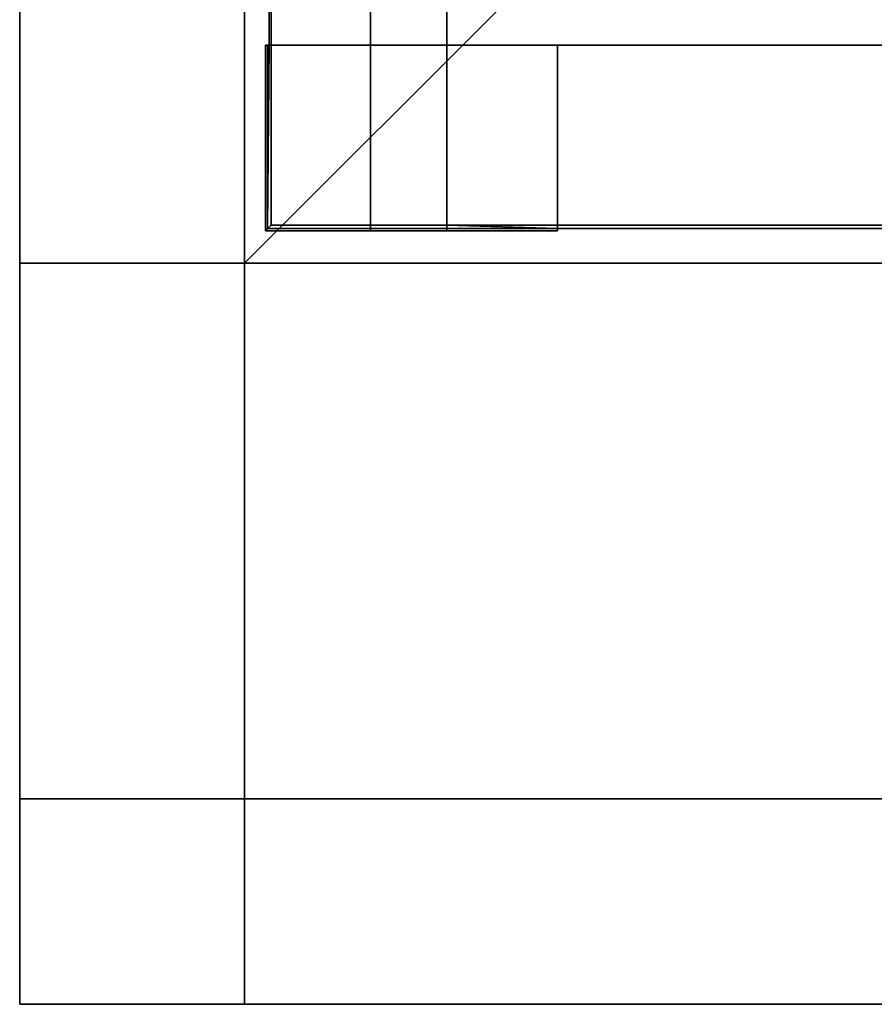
# Model space of a CAD drawing. Extents: x -17.9 to 18, y -14.2 to 13.3.
# Tile 1 of 61: x -17.9 to -14.7, y -13.3 to -9.7. Entities that reach past the tile are written whole.
import ezdxf

# ---------------------------------------------------------------- set-up
doc = ezdxf.new("R2010")
doc.units = 0
doc.layers.add('GRATE_-_1', color=250, linetype='CONTINUOUS')
doc.layers.add('RGM8058UC_-_BODY', color=252, linetype='CONTINUOUS')

msp = doc.modelspace()

# ---------------------------------------------------------------- linework, layer by layer
at = {"layer": 'GRATE_-_1'}
for points in [[(-16.9527, -9.7517, 7.573), (-16.9598, -9.7517, 7.3179), (-16.9598, -7.6299, 7.3179), (-16.9527, -7.6299, 7.573)], [(-16.5831, -9.7517, 7.3179), (-16.5831, -7.6299, 7.3179), (-16.9598, -7.6299, 7.3179), (-16.9598, -9.7517, 7.3179)], [(-16.9527, -7.6299, 7.573), (-16.5831, -7.6299, 7.573), (-16.5831, -9.7517, 7.573), (-16.9527, -9.7517, 7.573)], [(-16.2997, -7.6299, 7.101), (-16.5831, -7.6299, 7.101), (-16.5831, -9.7517, 7.101), (-16.2997, -9.7517, 7.101)], [(-16.5831, -7.6299, 7.3179), (-16.5831, -9.7517, 7.3179), (-16.5831, -9.7517, 7.101), (-16.5831, -7.6299, 7.101)], [(-16.5831, -9.7517, 7.573), (-16.5831, -7.6299, 7.573), (-16.2997, -7.6299, 7.573), (-16.2997, -9.7517, 7.573)], [(-16.2997, -7.6299, 7.101), (-16.2997, -9.7517, 7.101), (-16.2997, -9.7517, 7.573), (-16.2997, -7.6299, 7.573)], [(-16.9744, -10.4405, 6.8421), (-16.5831, -10.4405, 6.8421), (-16.5831, -9.7517, 6.8421), (-16.9744, -9.7517, 6.8421)], [(-16.9744, -9.7517, 6.8421), (-16.9658, -9.7517, 7.101), (-16.9658, -10.432, 7.101), (-16.9744, -10.4405, 6.8421)], [(-16.5831, -9.7517, 6.8421), (-16.5831, -9.7517, 7.101), (-16.9658, -9.7517, 7.101), (-16.9744, -9.7517, 6.8421)], [(-16.9658, -9.7517, 7.101), (-16.9598, -9.7517, 7.3179), (-16.9658, -10.432, 7.101)], [(-16.9598, -9.7517, 7.3179), (-16.9527, -9.7517, 7.573), (-16.9527, -10.4199, 7.573), (-16.9658, -10.432, 7.101)], [(-16.5831, -9.7517, 7.101), (-16.5831, -9.7517, 7.3179), (-16.9598, -9.7517, 7.3179), (-16.9658, -9.7517, 7.101)], [(-16.9527, -10.4199, 7.573), (-16.9527, -9.7517, 7.573), (-16.5831, -9.7517, 7.573), (-16.5831, -10.4199, 7.573)], [(-16.2997, -9.7517, 7.101), (-16.5831, -9.7517, 7.101), (-16.5831, -9.7517, 6.8421), (-16.2997, -9.7517, 6.8421)], [(-16.5831, -9.7517, 6.8421), (-16.5831, -10.4405, 6.8421), (-16.2997, -10.4405, 6.8421), (-16.2997, -9.7517, 6.8421)], [(-16.5831, -10.4199, 7.573), (-16.5831, -9.7517, 7.573), (-16.2997, -9.7517, 7.573), (-16.2997, -10.4199, 7.573)], [(-16.2997, -9.7517, 7.573), (-16.2997, -9.7517, 7.101), (-15.8892, -9.7517, 7.101)], [(-11.4753, -9.7517, 7.573), (-16.2997, -9.7517, 7.573), (-15.8892, -9.7517, 7.101), (-11.4757, -9.7517, 7.101)], [(-16.2997, -10.4199, 7.573), (-16.2997, -9.7517, 7.573), (-11.4753, -9.7517, 7.573), (-11.4753, -10.4199, 7.573)], [(-16.2997, -10.4405, 6.8421), (-15.8892, -10.4405, 6.8421), (-15.8892, -9.7517, 6.8421), (-16.2997, -9.7517, 6.8421)], [(-16.2997, -9.7517, 7.101), (-16.2997, -9.7517, 6.8421), (-15.8892, -9.7517, 6.8421), (-15.8892, -9.7517, 7.101)], [(-16.2997, -10.4405, 6.8421), (-16.2997, -9.7517, 6.8421), (-16.2997, -9.7517, 7.101), (-16.2997, -10.432, 7.101)], [(-15.8892, -9.7517, 7.101), (-15.8892, -10.432, 7.101), (-11.4757, -10.432, 7.101), (-11.4757, -9.7517, 7.101)], [(-15.8892, -9.7517, 6.8421), (-15.8892, -10.4405, 6.8421), (-15.8892, -10.432, 7.101), (-15.8892, -9.7517, 7.101)], [(-16.9527, -10.4199, 7.573), (-16.5831, -10.4199, 7.573), (-16.5831, -10.432, 7.101), (-16.9658, -10.432, 7.101)], [(-16.5831, -10.432, 7.101), (-16.5831, -10.4199, 7.573), (-16.2997, -10.4199, 7.573), (-16.2997, -10.432, 7.101)], [(-11.4753, -10.4199, 7.573), (-11.4757, -10.432, 7.101), (-15.8892, -10.432, 7.101), (-16.2997, -10.4199, 7.573)], [(-15.8892, -10.432, 7.101), (-16.2997, -10.432, 7.101), (-16.2997, -10.4199, 7.573)], [(-16.9658, -10.432, 7.101), (-16.5831, -10.432, 7.101), (-16.5831, -10.4405, 6.8421), (-16.9744, -10.4405, 6.8421)], [(-16.5831, -10.4405, 6.8421), (-16.5831, -10.432, 7.101), (-16.2997, -10.432, 7.101), (-16.2997, -10.4405, 6.8421)], [(-15.8892, -10.4405, 6.8421), (-16.2997, -10.4405, 6.8421), (-16.2997, -10.432, 7.101), (-15.8892, -10.432, 7.101)]]:
    msp.add_3dface(points, dxfattribs=at)
at = {"layer": 'RGM8058UC_-_BODY'}
for points in [[(-17.8874, -10.5613, 7.5263), (-17.8874, 9.8603, 7.5263), (-17.0517, 9.8603, 7.5263), (-17.0517, -10.5613, 7.5263)], [(-17.8874, -10.5613, 5.9875), (-17.8874, 9.8603, 5.9875), (-17.8874, 9.8603, 7.5263), (-17.8874, -10.5613, 7.5263)], [(-17.8874, 9.8603, 5.9875), (-17.8874, -10.5613, 5.9875), (-17.8874, -10.5613, 0.0396), (-17.8874, 9.8603, 0.0396)], [(-17.8874, 9.8603, 0.0396), (-17.8874, -10.5613, 0.0396), (-17.0517, -10.5613, 0.0396), (-17.0517, 9.8603, 0.0396)], [(-17.0517, -10.5613, 6.7511), (-17.0517, -10.5613, 7.5263), (-17.0517, 9.8603, 7.5263), (-17.0517, 9.8603, 6.7511)], [(-16.0517, -9.5613, 6.7511), (-17.0517, -10.5613, 6.7511), (-17.0517, 9.8603, 6.7511), (-16.0517, 8.8603, 6.7511)], [(-5.6867, 9.8603, 0.0396), (-17.0517, 9.8603, 0.0396), (-17.0517, -10.5613, 0.0396), (-5.6867, -10.5613, 0.0396)], [(-5.6867, -10.5613, 6.7511), (-17.0517, -10.5613, 6.7511), (-16.0517, -9.5613, 6.7511), (-5.6867, -9.5613, 6.7511)], [(-17.8874, -12.5511, 7.5263), (-17.8874, -10.5613, 7.5263), (-17.0517, -10.5613, 7.5263), (-17.0517, -12.5511, 7.5263)], [(-17.8874, -12.5511, 7.5263), (-17.8874, -12.5511, 5.9875), (-17.8874, -10.5613, 5.9875), (-17.8874, -10.5613, 7.5263)], [(-17.8874, -10.5613, 5.9875), (-17.8874, -12.5511, 5.9875), (-17.8874, -12.5511, 0.0396), (-17.8874, -10.5613, 0.0396)], [(-17.8874, -10.5613, 0.0396), (-17.8874, -12.5511, 0.0396), (-17.0517, -12.5511, 0.0396), (-17.0517, -10.5613, 0.0396)], [(-17.0517, -10.5613, 7.5263), (-5.6867, -10.5613, 7.5263), (-5.6867, -12.5511, 7.5263), (-17.0517, -12.5511, 7.5263)], [(-17.0517, -12.5511, 0.0396), (-5.6867, -12.5511, 0.0396), (-5.6867, -10.5613, 0.0396), (-17.0517, -10.5613, 0.0396)], [(-5.6867, -10.5613, 7.5263), (-17.0517, -10.5613, 7.5263), (-17.0517, -10.5613, 6.7511), (-5.6867, -10.5613, 6.7511)], [(-17.0517, -12.5511, 0.0396), (-17.8874, -12.5511, 0.0396), (-17.8874, -12.5511, 5.9875), (-17.0517, -12.5511, 5.9875)], [(-17.0517, -12.5511, 5.9875), (-17.8874, -12.5511, 5.9875), (-17.8874, -13.3138, 5.9875), (-17.0517, -13.3138, 5.9875)], [(-17.8874, -13.3138, 5.9875), (-17.8874, -12.5511, 5.9875), (-17.8874, -12.5511, 7.5263), (-17.8874, -13.3138, 7.5263)], [(-17.8874, -13.3138, 7.5263), (-17.8874, -12.5511, 7.5263), (-17.0517, -12.5511, 7.5263), (-17.0517, -13.3138, 7.5263)], [(-5.6867, -12.5511, 0.0396), (-17.0517, -12.5511, 0.0396), (-17.0517, -12.5511, 5.9875), (-5.6867, -12.5511, 5.9875)], [(-17.0517, -13.3138, 5.9875), (-5.6867, -13.3138, 5.9875), (-5.6867, -12.5511, 5.9875), (-17.0517, -12.5511, 5.9875)], [(-17.0517, -12.5511, 7.5263), (-5.6867, -12.5511, 7.5263), (-5.6867, -13.3138, 7.5263), (-17.0517, -13.3138, 7.5263)], [(-17.0517, -13.3138, 5.9875), (-17.8874, -13.3138, 5.9875), (-17.8874, -13.3138, 7.5263), (-17.0517, -13.3138, 7.5263)], [(-17.0517, -13.3138, 5.9875), (-17.0517, -13.3138, 7.5263), (-5.6867, -13.3138, 7.5263), (-5.6867, -13.3138, 5.9875)]]:
    msp.add_3dface(points, dxfattribs=at)

doc.saveas('drawing.dxf')
